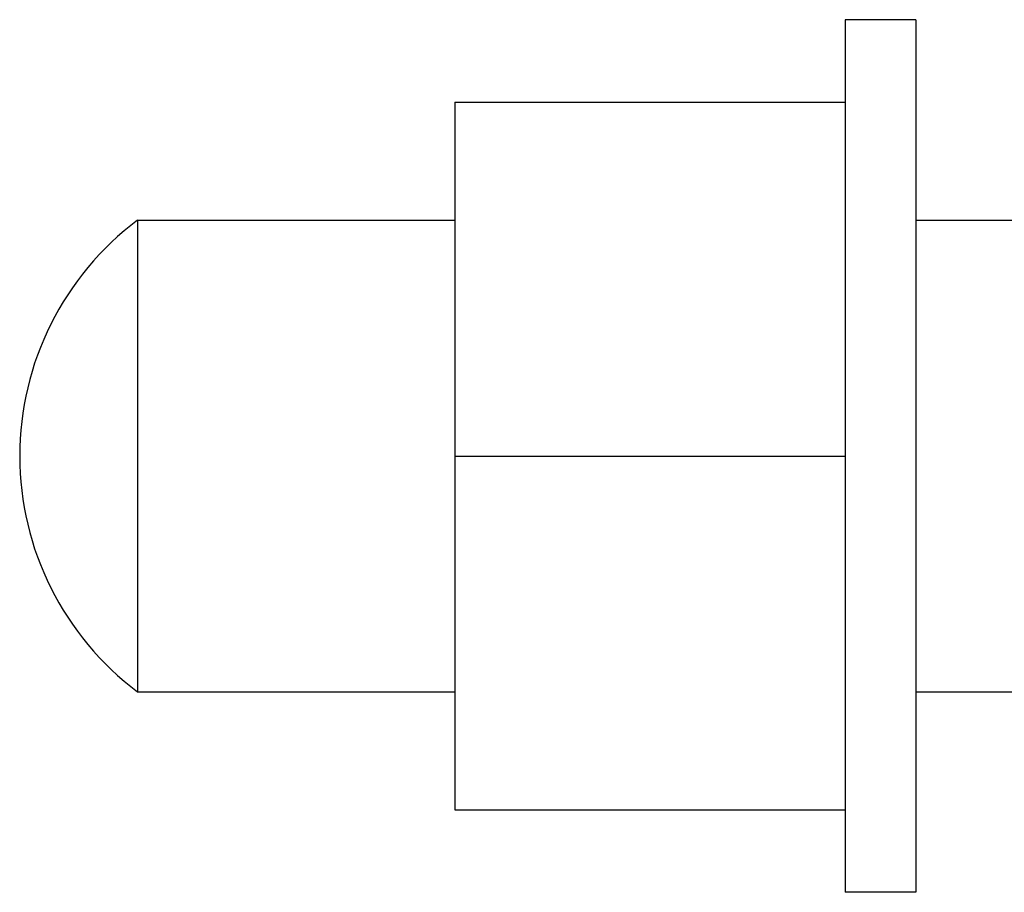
# Model space of a CAD drawing. Header units: millimetres. Extents: x 25 to 822, y 63 to 527.
# Tile 5 of 20: x 502 to 544, y 88 to 125. Entities that reach past the tile are written whole.
import ezdxf

# ---------------------------------------------------------------- set-up
doc = ezdxf.new("R2010")
doc.units = ezdxf.units.MM
doc.header["$MEASUREMENT"] = 0

msp = doc.modelspace()

# ---------------------------------------------------------------- linework, layer by layer
at = {"color": 7, "linetype": 'Continuous', "lineweight": 30}
for p, q in [((540.161, 125.451), (537.161, 125.451)), ((537.161, 125.451), (537.161, 88.451)), ((540.161, 125.451), (540.161, 88.451)), ((520.611, 121.951), (537.161, 121.951)), ((520.611, 121.951), (520.611, 91.951)), ((507.161, 116.951), (520.611, 116.951)), ((507.161, 116.951), (507.161, 96.951)), ((540.161, 116.951), (566.161, 116.951)), ((520.611, 106.951), (537.161, 106.951)), ((507.161, 96.951), (520.611, 96.951)), ((540.161, 96.951), (570.204, 96.951)), ((520.611, 91.951), (537.161, 91.951)), ((540.161, 88.451), (537.161, 88.451))]:
    msp.add_line(p, q, dxfattribs=at)
msp.add_arc((514.661, 106.951), 12.5, 126.8699, 233.1301, dxfattribs=at)

doc.saveas('drawing.dxf')
